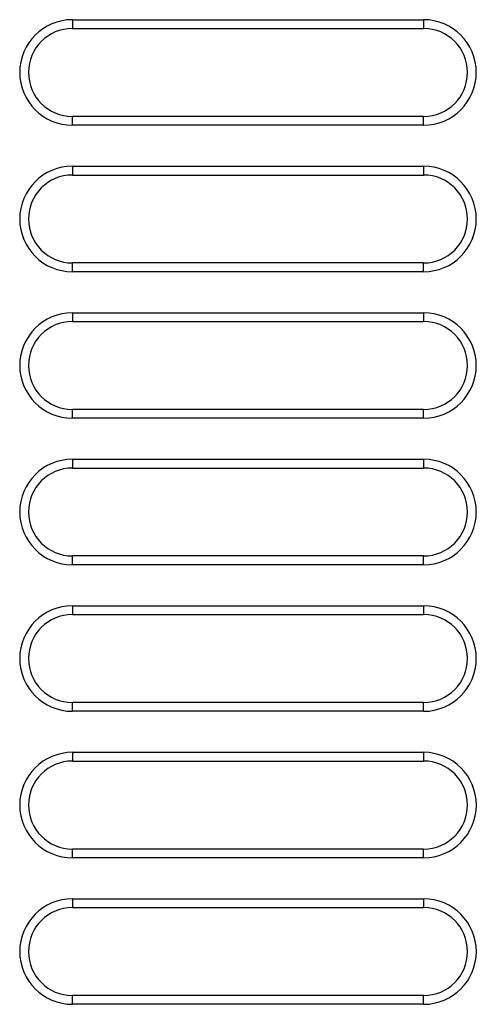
# Model space of a CAD drawing. Header units: millimetres. Extents: x -131 to 719, y -272 to 510.
# Tile 22 of 102: x -111 to -96, y 141 to 175. Entities that reach past the tile are written whole.
import ezdxf

# ---------------------------------------------------------------- set-up
doc = ezdxf.new("R2010")
doc.units = ezdxf.units.MM
doc.header["$LTSCALE"] = 23.1
doc.layers.get('0').update_dxf_attribs({"linetype": 'CONTINUOUS'})

msp = doc.modelspace()

# ---------------------------------------------------------------- linework, layer by layer
at = {"color": 7}
for p, q in [((-109.482, 174.671), (-109.482, 174.371)), ((-109.482, 174.671), (-97.482, 174.671)), ((-97.482, 174.671), (-97.482, 174.371)), ((-109.482, 174.371), (-97.482, 174.371)), ((-109.482, 171.071), (-109.482, 171.371)), ((-97.482, 171.371), (-109.482, 171.371)), ((-97.482, 171.071), (-97.482, 171.371)), ((-97.482, 171.071), (-109.482, 171.071)), ((-109.482, 169.671), (-109.482, 169.371)), ((-109.482, 169.671), (-97.482, 169.671)), ((-109.482, 169.371), (-97.482, 169.371)), ((-97.482, 169.671), (-97.482, 169.371)), ((-109.482, 166.071), (-109.482, 166.371)), ((-97.482, 166.371), (-109.482, 166.371)), ((-97.482, 166.071), (-97.482, 166.371)), ((-97.482, 166.071), (-109.482, 166.071)), ((-109.482, 164.671), (-109.482, 164.371)), ((-109.482, 164.671), (-97.482, 164.671)), ((-97.482, 164.671), (-97.482, 164.371)), ((-109.482, 164.371), (-97.482, 164.371)), ((-109.482, 161.071), (-109.482, 161.371)), ((-97.482, 161.371), (-109.482, 161.371)), ((-97.482, 161.071), (-97.482, 161.371)), ((-97.482, 161.071), (-109.482, 161.071)), ((-109.482, 159.671), (-109.482, 159.371)), ((-109.482, 159.671), (-97.482, 159.671)), ((-97.482, 159.671), (-97.482, 159.371)), ((-109.482, 159.371), (-97.482, 159.371)), ((-109.482, 156.071), (-109.482, 156.371)), ((-97.482, 156.371), (-109.482, 156.371)), ((-97.482, 156.071), (-97.482, 156.371)), ((-97.482, 156.071), (-109.482, 156.071)), ((-109.482, 154.671), (-109.482, 154.371)), ((-109.482, 154.671), (-97.482, 154.671)), ((-97.482, 154.671), (-97.482, 154.371)), ((-109.482, 154.371), (-97.482, 154.371)), ((-109.482, 151.071), (-109.482, 151.371)), ((-97.482, 151.371), (-109.482, 151.371)), ((-97.482, 151.071), (-97.482, 151.371)), ((-97.482, 151.071), (-109.482, 151.071)), ((-109.481, 149.671), (-109.481, 149.371)), ((-109.481, 149.671), (-97.481, 149.671)), ((-97.481, 149.671), (-97.481, 149.371)), ((-109.481, 149.371), (-97.481, 149.371)), ((-109.481, 146.071), (-109.481, 146.371)), ((-97.481, 146.371), (-109.481, 146.371)), ((-97.481, 146.071), (-97.481, 146.371)), ((-97.481, 146.071), (-109.481, 146.071)), ((-109.481, 144.671), (-109.481, 144.371)), ((-109.481, 144.671), (-97.481, 144.671)), ((-97.481, 144.671), (-97.481, 144.371)), ((-109.481, 144.371), (-97.481, 144.371)), ((-109.481, 141.071), (-109.481, 141.371)), ((-97.481, 141.371), (-109.481, 141.371)), ((-97.481, 141.071), (-97.481, 141.371)), ((-97.481, 141.071), (-109.481, 141.071))]:
    msp.add_line(p, q, dxfattribs=at)
for centre, radius, start, end in [((-109.482, 172.871), 1.8, 90, 270), ((-97.482, 172.871), 1.8, 270, 90), ((-109.482, 172.871), 1.5, 90, 270), ((-97.482, 172.871), 1.5, 270, 90), ((-109.482, 167.871), 1.8, 90, 270), ((-109.482, 167.871), 1.5, 90, 270), ((-97.482, 167.871), 1.8, 270, 90), ((-97.482, 167.871), 1.5, 270, 90), ((-109.482, 162.871), 1.8, 90, 270), ((-97.482, 162.871), 1.8, 270, 90), ((-109.482, 162.871), 1.5, 90, 270), ((-97.482, 162.871), 1.5, 270, 90), ((-109.482, 157.871), 1.8, 90, 270), ((-97.482, 157.871), 1.8, 270, 90), ((-109.482, 157.871), 1.5, 90, 270), ((-97.482, 157.871), 1.5, 270, 90), ((-109.482, 152.871), 1.8, 90, 270), ((-97.482, 152.871), 1.8, 270, 90), ((-109.482, 152.871), 1.5, 90, 270), ((-97.482, 152.871), 1.5, 270, 90), ((-109.481, 147.871), 1.8, 90, 270), ((-97.481, 147.871), 1.8, 270, 90), ((-109.481, 147.871), 1.5, 90, 270), ((-97.481, 147.871), 1.5, 270, 90), ((-109.481, 142.871), 1.8, 90, 270), ((-97.481, 142.871), 1.8, 270, 90), ((-109.481, 142.871), 1.5, 90, 270), ((-97.481, 142.871), 1.5, 270, 90)]:
    msp.add_arc(centre, radius, start, end, dxfattribs=at)

doc.saveas('drawing.dxf')
